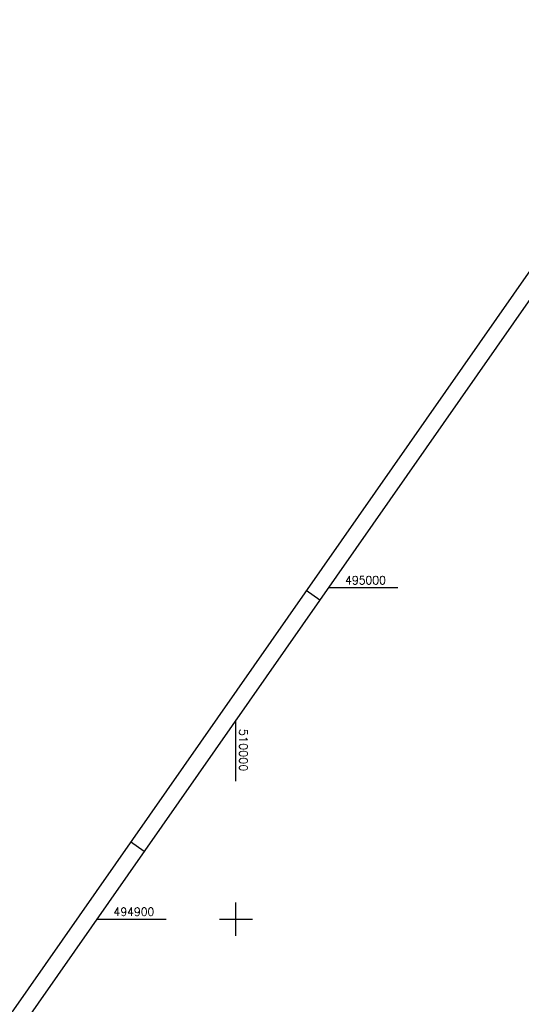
# Model space of a CAD drawing. Extents: x 509491 to 510385, y 494071 to 495171.
# Tile 8 of 9: x 509935 to 510086, y 494874 to 495171. Entities that reach past the tile are written whole.
import ezdxf

# ---------------------------------------------------------------- set-up
doc = ezdxf.new("R2010")
doc.units = 0
doc.header["$LTSCALE"] = 10
doc.header["$MEASUREMENT"] = 0
doc.linetypes.add('LT00', pattern=[0])
doc.layers.add('RAHMEN', color=250, linetype='Continuous')
doc.layers.add('V_RASTER', color=250, linetype='LT00')
doc.styles.get("Standard").update_dxf_attribs({"font": 'romans.shx', "width": 0.8})

msp = doc.modelspace()

# ---------------------------------------------------------------- linework, layer by layer
at = {"layer": 'RAHMEN'}
for p, q in [((510021.22, 494999.21), (510025.32, 494996.35)), ((509968.22, 494923.4), (509972.32, 494920.54))]:
    msp.add_line(p, q, dxfattribs=at)
for points in [[(510141.55, 495171.32), (509491.22, 494241.11), (509734.64, 494070.93), (510384.96, 495001.15), (510141.55, 495171.32)], [(510131.32, 495147.97), (509601.32, 494389.86), (509836.54, 494225.42), (510366.54, 494983.53), (510131.32, 495147.97)]]:
    msp.add_lwpolyline(points, dxfattribs=at)
at = {"layer": 'V_RASTER'}
for p, q in [((510048.82, 495000), (510027.87, 495000)), ((510000, 494941.63), (510000, 494960.13)), ((510000, 494895), (510000, 494905)), ((509957.96, 494900), (509978.91, 494900)), ((509995, 494900), (510005, 494900))]:
    msp.add_line(p, q, dxfattribs=at)

# ---------------------------------------------------------------- texts
for s, rotation, width, p in [(' 495000', 0.001, 0.955, (510031.32, 495001)), (' 510000', 270.001, 0.998, (510001, 494959.13)), (' 494900', 0.001, 0.958, (509961.41, 494901))]:
    msp.add_text(s, height=2.5, rotation=rotation, dxfattribs=dict(at, width=width)).set_placement(p)

doc.saveas('drawing.dxf')
